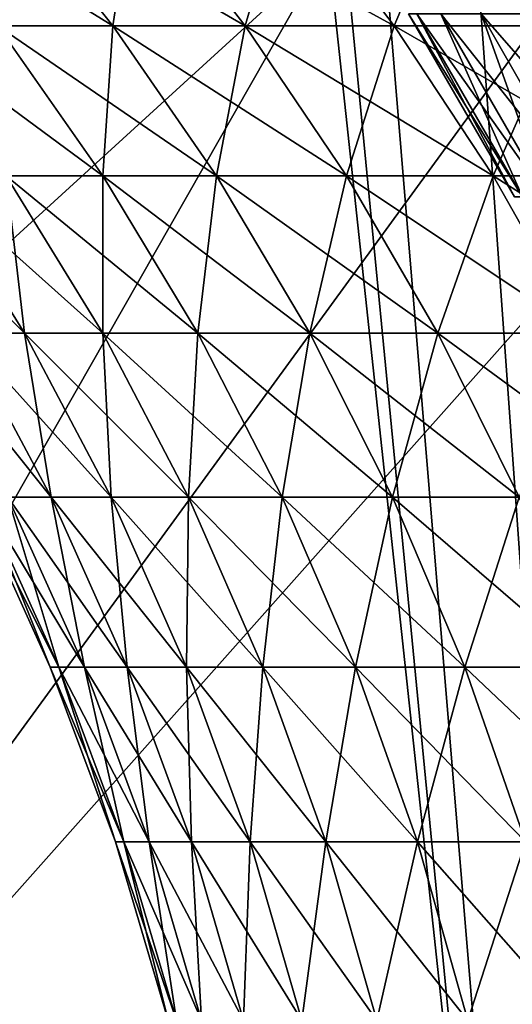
# Model space of a CAD drawing. Header units: millimetres. Extents: x -168 to 168, y -59 to 34.
# Tile 153 of 256: x -36.2 to -33.44, y -20.42 to -14.91. Entities that reach past the tile are written whole.
import ezdxf

# ---------------------------------------------------------------- set-up
doc = ezdxf.new("R2010")
doc.units = ezdxf.units.MM
doc.header["$LTSCALE"] = 33.374815
for name, color, linetype in [('2', 7, 'CONTINUOUS'), ('23', 7, 'CONTINUOUS'), ('24', 7, 'CONTINUOUS'), ('25', 7, 'CONTINUOUS'), ('26', 7, 'CONTINUOUS'), ('3', 7, 'CONTINUOUS'), ('33', 7, 'CONTINUOUS'), ('34', 7, 'CONTINUOUS'), ('37', 7, 'CONTINUOUS'), ('38', 7, 'CONTINUOUS'), ('7', 7, 'CONTINUOUS')]:
    doc.layers.add(name, color=color, linetype=linetype)

msp = doc.modelspace()

# ---------------------------------------------------------------- linework, layer by layer
at = {"layer": '2', "color": 7, "linetype": 'Continuous', "true_color": 0xf5f5f5}
for points in [[(-40.2501, -6.75, 156.767), (-35.3061, -6.75, 157.9539), (-38.4363, -23.5022, 157.372), (-40.2501, -6.75, 156.767)], [(-38.4363, -23.5022, 157.372), (-35.3061, -6.75, 157.9539), (-33.5064, -23.5022, 158.4949), (-38.4363, -23.5022, 157.372)], [(-35.3061, -6.75, 157.9539), (-30.3273, -6.75, 158.9849), (-33.5064, -23.5022, 158.4949), (-35.3061, -6.75, 157.9539)], [(-33.5064, -23.5022, 158.4949), (-30.3273, -6.75, 158.9849), (-28.5438, -23.5022, 159.4633), (-33.5064, -23.5022, 158.4949)]]:
    msp.add_3dface(points, dxfattribs=at)
at = {"layer": '23', "color": 3, "linetype": 'Continuous'}
for points in [[(-36.3194, -14.9477, -11.5944), (-36.3053, -14.1532, -13.6866), (-35.6744, -14.9477, -13.4487), (-36.3194, -14.9477, -11.5944)], [(-36.3053, -14.1532, -13.6866), (-35.5526, -14.1532, -15.5374), (-35.6744, -14.9477, -13.4487), (-36.3053, -14.1532, -13.6866)], [(-35.6744, -14.9477, -13.4487), (-35.5526, -14.1532, -15.5374), (-34.9348, -14.9477, -15.2674), (-35.6744, -14.9477, -13.4487)], [(-35.5526, -14.1532, -15.5374), (-34.7056, -14.1532, -17.347), (-34.9348, -14.9477, -15.2674), (-35.5526, -14.1532, -15.5374)], [(-34.9348, -14.9477, -15.2674), (-34.7056, -14.1532, -17.347), (-34.1025, -14.9477, -17.0455), (-34.9348, -14.9477, -15.2674)], [(-34.7056, -14.1532, -17.347), (-33.7666, -14.1532, -19.1106), (-34.1025, -14.9477, -17.0455), (-34.7056, -14.1532, -17.347)], [(-34.1025, -14.9477, -17.0455), (-33.7666, -14.1532, -19.1106), (-33.1798, -14.9477, -18.7785), (-34.1025, -14.9477, -17.0455)], [(-33.7666, -14.1532, -19.1106), (-32.738, -14.1532, -20.8235), (-33.1798, -14.9477, -18.7785), (-33.7666, -14.1532, -19.1106)], [(-36.271, -15.7872, -9.5521), (-36.3194, -14.9477, -11.5944), (-35.7312, -15.7872, -11.4067), (-36.271, -15.7872, -9.5521)], [(-36.3194, -14.9477, -11.5944), (-35.6744, -14.9477, -13.4487), (-35.7312, -15.7872, -11.4067), (-36.3194, -14.9477, -11.5944)], [(-35.7312, -15.7872, -11.4067), (-35.6744, -14.9477, -13.4487), (-35.0966, -15.7872, -13.2309), (-35.7312, -15.7872, -11.4067)], [(-35.6744, -14.9477, -13.4487), (-34.9348, -14.9477, -15.2674), (-35.0966, -15.7872, -13.2309), (-35.6744, -14.9477, -13.4487)], [(-35.0966, -15.7872, -13.2309), (-34.9348, -14.9477, -15.2674), (-34.369, -15.7872, -15.0201), (-35.0966, -15.7872, -13.2309)], [(-34.9348, -14.9477, -15.2674), (-34.1025, -14.9477, -17.0455), (-34.369, -15.7872, -15.0201), (-34.9348, -14.9477, -15.2674)], [(-34.369, -15.7872, -15.0201), (-34.1025, -14.9477, -17.0455), (-33.5502, -15.7872, -16.7695), (-34.369, -15.7872, -15.0201)], [(-34.1025, -14.9477, -17.0455), (-33.1798, -14.9477, -18.7785), (-33.5502, -15.7872, -16.7695), (-34.1025, -14.9477, -17.0455)], [(-33.5502, -15.7872, -16.7695), (-33.1798, -14.9477, -18.7785), (-32.6424, -15.7872, -18.4744), (-33.5502, -15.7872, -16.7695)], [(-36.5099, -16.6674, -5.6863), (-36.7147, -15.7872, -7.6723), (-36.1688, -16.6674, -7.5582), (-36.5099, -16.6674, -5.6863)], [(-36.7147, -15.7872, -7.6723), (-36.271, -15.7872, -9.5521), (-36.1688, -16.6674, -7.5582), (-36.7147, -15.7872, -7.6723)], [(-36.1688, -16.6674, -7.5582), (-36.271, -15.7872, -9.5521), (-35.7317, -16.6674, -9.4101), (-36.1688, -16.6674, -7.5582)], [(-36.271, -15.7872, -9.5521), (-35.7312, -15.7872, -11.4067), (-35.7317, -16.6674, -9.4101), (-36.271, -15.7872, -9.5521)], [(-35.7317, -16.6674, -9.4101), (-35.7312, -15.7872, -11.4067), (-35.1999, -16.6674, -11.2371), (-35.7317, -16.6674, -9.4101)], [(-35.7312, -15.7872, -11.4067), (-35.0966, -15.7872, -13.2309), (-35.1999, -16.6674, -11.2371), (-35.7312, -15.7872, -11.4067)], [(-35.1999, -16.6674, -11.2371), (-35.0966, -15.7872, -13.2309), (-34.5748, -16.6674, -13.0342), (-35.1999, -16.6674, -11.2371)], [(-35.0966, -15.7872, -13.2309), (-34.369, -15.7872, -15.0201), (-34.5748, -16.6674, -13.0342), (-35.0966, -15.7872, -13.2309)], [(-34.5748, -16.6674, -13.0342), (-34.369, -15.7872, -15.0201), (-33.858, -16.6674, -14.7968), (-34.5748, -16.6674, -13.0342)], [(-34.369, -15.7872, -15.0201), (-33.5502, -15.7872, -16.7695), (-33.858, -16.6674, -14.7968), (-34.369, -15.7872, -15.0201)], [(-33.858, -16.6674, -14.7968), (-33.5502, -15.7872, -16.7695), (-33.0513, -16.6674, -16.5201), (-33.858, -16.6674, -14.7968)], [(-33.5502, -15.7872, -16.7695), (-32.6424, -15.7872, -18.4744), (-33.0513, -16.6674, -16.5201), (-33.5502, -15.7872, -16.7695)], [(-36.2616, -17.5843, -3.7483), (-36.5099, -16.6674, -5.6863), (-36.0206, -17.5843, -5.6101), (-36.2616, -17.5843, -3.7483)], [(-36.5099, -16.6674, -5.6863), (-36.1688, -16.6674, -7.5582), (-36.0206, -17.5843, -5.6101), (-36.5099, -16.6674, -5.6863)], [(-36.0206, -17.5843, -5.6101), (-36.1688, -16.6674, -7.5582), (-35.684, -17.5843, -7.4569), (-36.0206, -17.5843, -5.6101)], [(-36.1688, -16.6674, -7.5582), (-35.7317, -16.6674, -9.4101), (-35.684, -17.5843, -7.4569), (-36.1688, -16.6674, -7.5582)], [(-35.684, -17.5843, -7.4569), (-35.7317, -16.6674, -9.4101), (-35.2528, -17.5843, -9.284), (-35.684, -17.5843, -7.4569)], [(-35.7317, -16.6674, -9.4101), (-35.1999, -16.6674, -11.2371), (-35.2528, -17.5843, -9.284), (-35.7317, -16.6674, -9.4101)], [(-35.2528, -17.5843, -9.284), (-35.1999, -16.6674, -11.2371), (-34.7282, -17.5843, -11.0865), (-35.2528, -17.5843, -9.284)], [(-35.1999, -16.6674, -11.2371), (-34.5748, -16.6674, -13.0342), (-34.7282, -17.5843, -11.0865), (-35.1999, -16.6674, -11.2371)], [(-34.7282, -17.5843, -11.0865), (-34.5748, -16.6674, -13.0342), (-34.1114, -17.5843, -12.8595), (-34.7282, -17.5843, -11.0865)], [(-34.5748, -16.6674, -13.0342), (-33.858, -16.6674, -14.7968), (-34.1114, -17.5843, -12.8595), (-34.5748, -16.6674, -13.0342)], [(-34.1114, -17.5843, -12.8595), (-33.858, -16.6674, -14.7968), (-33.4042, -17.5843, -14.5985), (-34.1114, -17.5843, -12.8595)], [(-33.858, -16.6674, -14.7968), (-33.0513, -16.6674, -16.5201), (-33.4042, -17.5843, -14.5985), (-33.858, -16.6674, -14.7968)], [(-36.4548, -17.5843), (-36.4065, -17.5843, -1.8766), (-36.0245, -18.5334), (-36.4548, -17.5843)], [(-36.0245, -18.5334), (-36.4065, -17.5843, -1.8766), (-35.9767, -18.5334, -1.8545), (-36.0245, -18.5334)], [(-36.4065, -17.5843, -1.8766), (-36.2616, -17.5843, -3.7483), (-35.9767, -18.5334, -1.8545), (-36.4065, -17.5843, -1.8766)], [(-35.9767, -18.5334, -1.8545), (-36.2616, -17.5843, -3.7483), (-35.8335, -18.5334, -3.7041), (-35.9767, -18.5334, -1.8545)], [(-36.2616, -17.5843, -3.7483), (-36.0206, -17.5843, -5.6101), (-35.8335, -18.5334, -3.7041), (-36.2616, -17.5843, -3.7483)], [(-35.8335, -18.5334, -3.7041), (-36.0206, -17.5843, -5.6101), (-35.5953, -18.5334, -5.5438), (-35.8335, -18.5334, -3.7041)], [(-36.0206, -17.5843, -5.6101), (-35.684, -17.5843, -7.4569), (-35.5953, -18.5334, -5.5438), (-36.0206, -17.5843, -5.6101)], [(-35.684, -17.5843, -7.4569), (-35.2528, -17.5843, -9.284), (-35.2627, -18.5334, -7.3689), (-35.684, -17.5843, -7.4569)], [(-35.5953, -18.5334, -5.5438), (-35.684, -17.5843, -7.4569), (-35.2627, -18.5334, -7.3689), (-35.5953, -18.5334, -5.5438)], [(-35.2627, -18.5334, -7.3689), (-35.2528, -17.5843, -9.284), (-34.8367, -18.5334, -9.1744), (-35.2627, -18.5334, -7.3689)], [(-35.2528, -17.5843, -9.284), (-34.7282, -17.5843, -11.0865), (-34.8367, -18.5334, -9.1744), (-35.2528, -17.5843, -9.284)], [(-34.8367, -18.5334, -9.1744), (-34.7282, -17.5843, -11.0865), (-34.3182, -18.5334, -10.9556), (-34.8367, -18.5334, -9.1744)], [(-34.7282, -17.5843, -11.0865), (-34.1114, -17.5843, -12.8595), (-34.3182, -18.5334, -10.9556), (-34.7282, -17.5843, -11.0865)], [(-34.3182, -18.5334, -10.9556), (-34.1114, -17.5843, -12.8595), (-33.7087, -18.5334, -12.7077), (-34.3182, -18.5334, -10.9556)], [(-34.1114, -17.5843, -12.8595), (-33.4042, -17.5843, -14.5985), (-33.7087, -18.5334, -12.7077), (-34.1114, -17.5843, -12.8595)], [(-33.7087, -18.5334, -12.7077), (-33.4042, -17.5843, -14.5985), (-33.0098, -18.5334, -14.4261), (-33.7087, -18.5334, -12.7077)], [(-36.0245, -18.5334), (-35.9767, -18.5334, -1.8545), (-35.661, -19.51), (-36.0245, -18.5334)], [(-35.9767, -18.5334, -1.8545), (-35.8335, -18.5334, -3.7041), (-35.6137, -19.51, -1.8358), (-35.9767, -18.5334, -1.8545)], [(-35.661, -19.51), (-35.9767, -18.5334, -1.8545), (-35.6137, -19.51, -1.8358), (-35.661, -19.51)], [(-35.6137, -19.51, -1.8358), (-35.8335, -18.5334, -3.7041), (-35.472, -19.51, -3.6667), (-35.6137, -19.51, -1.8358)], [(-35.8335, -18.5334, -3.7041), (-35.5953, -18.5334, -5.5438), (-35.472, -19.51, -3.6667), (-35.8335, -18.5334, -3.7041)], [(-35.472, -19.51, -3.6667), (-35.5953, -18.5334, -5.5438), (-35.2362, -19.51, -5.4879), (-35.472, -19.51, -3.6667)], [(-35.5953, -18.5334, -5.5438), (-35.2627, -18.5334, -7.3689), (-35.2362, -19.51, -5.4879), (-35.5953, -18.5334, -5.5438)], [(-35.2362, -19.51, -5.4879), (-35.2627, -18.5334, -7.3689), (-34.907, -19.51, -7.2945), (-35.2362, -19.51, -5.4879)], [(-35.2627, -18.5334, -7.3689), (-34.8367, -18.5334, -9.1744), (-34.907, -19.51, -7.2945), (-35.2627, -18.5334, -7.3689)], [(-34.907, -19.51, -7.2945), (-34.8367, -18.5334, -9.1744), (-34.4852, -19.51, -9.0818), (-34.907, -19.51, -7.2945)], [(-34.8367, -18.5334, -9.1744), (-34.3182, -18.5334, -10.9556), (-34.4852, -19.51, -9.0818), (-34.8367, -18.5334, -9.1744)], [(-34.4852, -19.51, -9.0818), (-34.3182, -18.5334, -10.9556), (-33.972, -19.51, -10.845), (-34.4852, -19.51, -9.0818)], [(-34.3182, -18.5334, -10.9556), (-33.7087, -18.5334, -12.7077), (-33.972, -19.51, -10.845), (-34.3182, -18.5334, -10.9556)], [(-33.972, -19.51, -10.845), (-33.7087, -18.5334, -12.7077), (-33.3686, -19.51, -12.5795), (-33.972, -19.51, -10.845)], [(-33.7087, -18.5334, -12.7077), (-33.0098, -18.5334, -14.4261), (-33.3686, -19.51, -12.5795), (-33.7087, -18.5334, -12.7077)], [(-35.661, -19.51), (-35.6137, -19.51, -1.8358), (-35.3663, -20.5096), (-35.661, -19.51)], [(-35.3663, -20.5096), (-35.6137, -19.51, -1.8358), (-35.3194, -20.5096, -1.8206), (-35.3663, -20.5096)], [(-35.6137, -19.51, -1.8358), (-35.472, -19.51, -3.6667), (-35.3194, -20.5096, -1.8206), (-35.6137, -19.51, -1.8358)], [(-35.3194, -20.5096, -1.8206), (-35.472, -19.51, -3.6667), (-35.1788, -20.5096, -3.6364), (-35.3194, -20.5096, -1.8206)], [(-35.472, -19.51, -3.6667), (-35.2362, -19.51, -5.4879), (-35.1788, -20.5096, -3.6364), (-35.472, -19.51, -3.6667)], [(-35.1788, -20.5096, -3.6364), (-35.2362, -19.51, -5.4879), (-34.945, -20.5096, -5.4425), (-35.1788, -20.5096, -3.6364)], [(-35.2362, -19.51, -5.4879), (-34.907, -19.51, -7.2945), (-34.945, -20.5096, -5.4425), (-35.2362, -19.51, -5.4879)], [(-34.945, -20.5096, -5.4425), (-34.907, -19.51, -7.2945), (-34.6185, -20.5096, -7.2342), (-34.945, -20.5096, -5.4425)], [(-34.907, -19.51, -7.2945), (-34.4852, -19.51, -9.0818), (-34.6185, -20.5096, -7.2342), (-34.907, -19.51, -7.2945)], [(-34.6185, -20.5096, -7.2342), (-34.4852, -19.51, -9.0818), (-34.2002, -20.5096, -9.0068), (-34.6185, -20.5096, -7.2342)], [(-34.4852, -19.51, -9.0818), (-33.972, -19.51, -10.845), (-34.2002, -20.5096, -9.0068), (-34.4852, -19.51, -9.0818)], [(-34.2002, -20.5096, -9.0068), (-33.972, -19.51, -10.845), (-33.6912, -20.5096, -10.7554), (-34.2002, -20.5096, -9.0068)], [(-33.972, -19.51, -10.845), (-33.3686, -19.51, -12.5795), (-33.6912, -20.5096, -10.7554), (-33.972, -19.51, -10.845)], [(-33.6912, -20.5096, -10.7554), (-33.3686, -19.51, -12.5795), (-33.0928, -20.5096, -12.4755), (-33.6912, -20.5096, -10.7554)]]:
    msp.add_3dface(points, dxfattribs=at)
at = {"layer": '24', "color": 3, "linetype": 'Continuous'}
for points in [[(-36.3053, -14.1532, 13.6866), (-36.9617, -14.1532, 11.7995), (-35.6744, -14.9477, 13.4487), (-36.3053, -14.1532, 13.6866)], [(-35.6744, -14.9477, 13.4487), (-36.9617, -14.1532, 11.7995), (-36.3194, -14.9477, 11.5944), (-35.6744, -14.9477, 13.4487)], [(-35.5526, -14.1532, 15.5374), (-36.3053, -14.1532, 13.6866), (-34.9348, -14.9477, 15.2674), (-35.5526, -14.1532, 15.5374)], [(-34.9348, -14.9477, 15.2674), (-36.3053, -14.1532, 13.6866), (-35.6744, -14.9477, 13.4487), (-34.9348, -14.9477, 15.2674)], [(-34.7056, -14.1532, 17.347), (-35.5526, -14.1532, 15.5374), (-34.1025, -14.9477, 17.0455), (-34.7056, -14.1532, 17.347)], [(-34.1025, -14.9477, 17.0455), (-35.5526, -14.1532, 15.5374), (-34.9348, -14.9477, 15.2674), (-34.1025, -14.9477, 17.0455)], [(-33.7666, -14.1532, 19.1106), (-34.7056, -14.1532, 17.347), (-33.1798, -14.9477, 18.7785), (-33.7666, -14.1532, 19.1106)], [(-33.1798, -14.9477, 18.7785), (-34.7056, -14.1532, 17.347), (-34.1025, -14.9477, 17.0455), (-33.1798, -14.9477, 18.7785)], [(-32.738, -14.1532, 20.8235), (-33.7666, -14.1532, 19.1106), (-32.1691, -14.9477, 20.4617), (-32.738, -14.1532, 20.8235)], [(-32.1691, -14.9477, 20.4617), (-33.7666, -14.1532, 19.1106), (-33.1798, -14.9477, 18.7785), (-32.1691, -14.9477, 20.4617)], [(-36.3194, -14.9477, 11.5944), (-36.8681, -14.9477, 9.7094), (-35.7312, -15.7872, 11.4067), (-36.3194, -14.9477, 11.5944)], [(-35.7312, -15.7872, 11.4067), (-36.8681, -14.9477, 9.7094), (-36.271, -15.7872, 9.5521), (-35.7312, -15.7872, 11.4067)], [(-35.6744, -14.9477, 13.4487), (-36.3194, -14.9477, 11.5944), (-35.0966, -15.7872, 13.2309), (-35.6744, -14.9477, 13.4487)], [(-35.0966, -15.7872, 13.2309), (-36.3194, -14.9477, 11.5944), (-35.7312, -15.7872, 11.4067), (-35.0966, -15.7872, 13.2309)], [(-34.369, -15.7872, 15.0201), (-35.6744, -14.9477, 13.4487), (-35.0966, -15.7872, 13.2309), (-34.369, -15.7872, 15.0201)], [(-34.9348, -14.9477, 15.2674), (-35.6744, -14.9477, 13.4487), (-34.369, -15.7872, 15.0201), (-34.9348, -14.9477, 15.2674)], [(-33.5502, -15.7872, 16.7695), (-34.9348, -14.9477, 15.2674), (-34.369, -15.7872, 15.0201), (-33.5502, -15.7872, 16.7695)], [(-34.1025, -14.9477, 17.0455), (-34.9348, -14.9477, 15.2674), (-33.5502, -15.7872, 16.7695), (-34.1025, -14.9477, 17.0455)], [(-33.1798, -14.9477, 18.7785), (-34.1025, -14.9477, 17.0455), (-32.6424, -15.7872, 18.4744), (-33.1798, -14.9477, 18.7785)], [(-32.6424, -15.7872, 18.4744), (-34.1025, -14.9477, 17.0455), (-33.5502, -15.7872, 16.7695), (-32.6424, -15.7872, 18.4744)], [(-36.7147, -15.7872, 7.6723), (-37.0609, -15.7872, 5.7721), (-36.1688, -16.6674, 7.5582), (-36.7147, -15.7872, 7.6723)], [(-36.1688, -16.6674, 7.5582), (-37.0609, -15.7872, 5.7721), (-36.5099, -16.6674, 5.6863), (-36.1688, -16.6674, 7.5582)], [(-36.271, -15.7872, 9.5521), (-36.7147, -15.7872, 7.6723), (-35.7317, -16.6674, 9.4101), (-36.271, -15.7872, 9.5521)], [(-35.7317, -16.6674, 9.4101), (-36.7147, -15.7872, 7.6723), (-36.1688, -16.6674, 7.5582), (-35.7317, -16.6674, 9.4101)], [(-35.1999, -16.6674, 11.2371), (-36.271, -15.7872, 9.5521), (-35.7317, -16.6674, 9.4101), (-35.1999, -16.6674, 11.2371)], [(-35.7312, -15.7872, 11.4067), (-36.271, -15.7872, 9.5521), (-35.1999, -16.6674, 11.2371), (-35.7312, -15.7872, 11.4067)], [(-34.5748, -16.6674, 13.0342), (-35.7312, -15.7872, 11.4067), (-35.1999, -16.6674, 11.2371), (-34.5748, -16.6674, 13.0342)], [(-35.0966, -15.7872, 13.2309), (-35.7312, -15.7872, 11.4067), (-34.5748, -16.6674, 13.0342), (-35.0966, -15.7872, 13.2309)], [(-34.369, -15.7872, 15.0201), (-35.0966, -15.7872, 13.2309), (-33.858, -16.6674, 14.7968), (-34.369, -15.7872, 15.0201)], [(-33.858, -16.6674, 14.7968), (-35.0966, -15.7872, 13.2309), (-34.5748, -16.6674, 13.0342), (-33.858, -16.6674, 14.7968)], [(-33.5502, -15.7872, 16.7695), (-34.369, -15.7872, 15.0201), (-33.0513, -16.6674, 16.5201), (-33.5502, -15.7872, 16.7695)], [(-33.0513, -16.6674, 16.5201), (-34.369, -15.7872, 15.0201), (-33.858, -16.6674, 14.7968), (-33.0513, -16.6674, 16.5201)], [(-32.6424, -15.7872, 18.4744), (-33.5502, -15.7872, 16.7695), (-32.1571, -16.6674, 18.1997), (-32.6424, -15.7872, 18.4744)], [(-32.1571, -16.6674, 18.1997), (-33.5502, -15.7872, 16.7695), (-33.0513, -16.6674, 16.5201), (-32.1571, -16.6674, 18.1997)], [(-36.0206, -17.5843, 5.6101), (-36.7542, -16.6674, 3.7992), (-36.2616, -17.5843, 3.7483), (-36.0206, -17.5843, 5.6101)], [(-36.5099, -16.6674, 5.6863), (-36.7542, -16.6674, 3.7992), (-36.0206, -17.5843, 5.6101), (-36.5099, -16.6674, 5.6863)], [(-35.684, -17.5843, 7.4569), (-36.5099, -16.6674, 5.6863), (-36.0206, -17.5843, 5.6101), (-35.684, -17.5843, 7.4569)], [(-36.1688, -16.6674, 7.5582), (-36.5099, -16.6674, 5.6863), (-35.684, -17.5843, 7.4569), (-36.1688, -16.6674, 7.5582)], [(-35.7317, -16.6674, 9.4101), (-36.1688, -16.6674, 7.5582), (-35.2528, -17.5843, 9.284), (-35.7317, -16.6674, 9.4101)], [(-35.2528, -17.5843, 9.284), (-36.1688, -16.6674, 7.5582), (-35.684, -17.5843, 7.4569), (-35.2528, -17.5843, 9.284)], [(-35.1999, -16.6674, 11.2371), (-35.7317, -16.6674, 9.4101), (-34.7282, -17.5843, 11.0865), (-35.1999, -16.6674, 11.2371)], [(-34.7282, -17.5843, 11.0865), (-35.7317, -16.6674, 9.4101), (-35.2528, -17.5843, 9.284), (-34.7282, -17.5843, 11.0865)], [(-34.5748, -16.6674, 13.0342), (-35.1999, -16.6674, 11.2371), (-34.1114, -17.5843, 12.8595), (-34.5748, -16.6674, 13.0342)], [(-34.1114, -17.5843, 12.8595), (-35.1999, -16.6674, 11.2371), (-34.7282, -17.5843, 11.0865), (-34.1114, -17.5843, 12.8595)], [(-33.858, -16.6674, 14.7968), (-34.5748, -16.6674, 13.0342), (-33.4042, -17.5843, 14.5985), (-33.858, -16.6674, 14.7968)], [(-33.4042, -17.5843, 14.5985), (-34.5748, -16.6674, 13.0342), (-34.1114, -17.5843, 12.8595), (-33.4042, -17.5843, 14.5985)], [(-33.0513, -16.6674, 16.5201), (-33.858, -16.6674, 14.7968), (-32.6084, -17.5843, 16.2987), (-33.0513, -16.6674, 16.5201)], [(-32.6084, -17.5843, 16.2987), (-33.858, -16.6674, 14.7968), (-33.4042, -17.5843, 14.5985), (-32.6084, -17.5843, 16.2987)], [(-36.4065, -17.5843, 1.8766), (-36.4548, -17.5843), (-35.9767, -18.5334, 1.8545), (-36.4065, -17.5843, 1.8766)], [(-36.4548, -17.5843), (-36.0245, -18.5334), (-35.9767, -18.5334, 1.8545), (-36.4548, -17.5843)], [(-36.2616, -17.5843, 3.7483), (-36.4065, -17.5843, 1.8766), (-35.8335, -18.5334, 3.7041), (-36.2616, -17.5843, 3.7483)], [(-35.8335, -18.5334, 3.7041), (-36.4065, -17.5843, 1.8766), (-35.9767, -18.5334, 1.8545), (-35.8335, -18.5334, 3.7041)], [(-36.0206, -17.5843, 5.6101), (-36.2616, -17.5843, 3.7483), (-35.5953, -18.5334, 5.5438), (-36.0206, -17.5843, 5.6101)], [(-35.5953, -18.5334, 5.5438), (-36.2616, -17.5843, 3.7483), (-35.8335, -18.5334, 3.7041), (-35.5953, -18.5334, 5.5438)], [(-35.684, -17.5843, 7.4569), (-36.0206, -17.5843, 5.6101), (-35.2627, -18.5334, 7.3689), (-35.684, -17.5843, 7.4569)], [(-35.2627, -18.5334, 7.3689), (-36.0206, -17.5843, 5.6101), (-35.5953, -18.5334, 5.5438), (-35.2627, -18.5334, 7.3689)], [(-35.2528, -17.5843, 9.284), (-35.684, -17.5843, 7.4569), (-34.8367, -18.5334, 9.1744), (-35.2528, -17.5843, 9.284)], [(-34.8367, -18.5334, 9.1744), (-35.684, -17.5843, 7.4569), (-35.2627, -18.5334, 7.3689), (-34.8367, -18.5334, 9.1744)], [(-34.7282, -17.5843, 11.0865), (-35.2528, -17.5843, 9.284), (-34.3182, -18.5334, 10.9556), (-34.7282, -17.5843, 11.0865)], [(-34.3182, -18.5334, 10.9556), (-35.2528, -17.5843, 9.284), (-34.8367, -18.5334, 9.1744), (-34.3182, -18.5334, 10.9556)], [(-33.7087, -18.5334, 12.7077), (-34.7282, -17.5843, 11.0865), (-34.3182, -18.5334, 10.9556), (-33.7087, -18.5334, 12.7077)], [(-34.1114, -17.5843, 12.8595), (-34.7282, -17.5843, 11.0865), (-33.7087, -18.5334, 12.7077), (-34.1114, -17.5843, 12.8595)], [(-33.0098, -18.5334, 14.4261), (-34.1114, -17.5843, 12.8595), (-33.7087, -18.5334, 12.7077), (-33.0098, -18.5334, 14.4261)], [(-33.4042, -17.5843, 14.5985), (-34.1114, -17.5843, 12.8595), (-33.0098, -18.5334, 14.4261), (-33.4042, -17.5843, 14.5985)], [(-36.0245, -18.5334), (-35.661, -19.51), (-35.6137, -19.51, 1.8358), (-36.0245, -18.5334)], [(-35.9767, -18.5334, 1.8545), (-36.0245, -18.5334), (-35.6137, -19.51, 1.8358), (-35.9767, -18.5334, 1.8545)], [(-35.472, -19.51, 3.6667), (-35.9767, -18.5334, 1.8545), (-35.6137, -19.51, 1.8358), (-35.472, -19.51, 3.6667)], [(-35.8335, -18.5334, 3.7041), (-35.9767, -18.5334, 1.8545), (-35.472, -19.51, 3.6667), (-35.8335, -18.5334, 3.7041)], [(-35.2362, -19.51, 5.4879), (-35.8335, -18.5334, 3.7041), (-35.472, -19.51, 3.6667), (-35.2362, -19.51, 5.4879)], [(-35.5953, -18.5334, 5.5438), (-35.8335, -18.5334, 3.7041), (-35.2362, -19.51, 5.4879), (-35.5953, -18.5334, 5.5438)], [(-35.2627, -18.5334, 7.3689), (-35.5953, -18.5334, 5.5438), (-34.907, -19.51, 7.2945), (-35.2627, -18.5334, 7.3689)], [(-34.907, -19.51, 7.2945), (-35.5953, -18.5334, 5.5438), (-35.2362, -19.51, 5.4879), (-34.907, -19.51, 7.2945)], [(-34.8367, -18.5334, 9.1744), (-35.2627, -18.5334, 7.3689), (-34.4852, -19.51, 9.0818), (-34.8367, -18.5334, 9.1744)], [(-34.4852, -19.51, 9.0818), (-35.2627, -18.5334, 7.3689), (-34.907, -19.51, 7.2945), (-34.4852, -19.51, 9.0818)], [(-34.3182, -18.5334, 10.9556), (-34.8367, -18.5334, 9.1744), (-33.972, -19.51, 10.845), (-34.3182, -18.5334, 10.9556)], [(-33.972, -19.51, 10.845), (-34.8367, -18.5334, 9.1744), (-34.4852, -19.51, 9.0818), (-33.972, -19.51, 10.845)], [(-33.7087, -18.5334, 12.7077), (-34.3182, -18.5334, 10.9556), (-33.3686, -19.51, 12.5795), (-33.7087, -18.5334, 12.7077)], [(-33.3686, -19.51, 12.5795), (-34.3182, -18.5334, 10.9556), (-33.972, -19.51, 10.845), (-33.3686, -19.51, 12.5795)], [(-32.6768, -19.51, 14.2806), (-33.7087, -18.5334, 12.7077), (-33.3686, -19.51, 12.5795), (-32.6768, -19.51, 14.2806)], [(-33.0098, -18.5334, 14.4261), (-33.7087, -18.5334, 12.7077), (-32.6768, -19.51, 14.2806), (-33.0098, -18.5334, 14.4261)], [(-35.661, -19.51), (-35.3663, -20.5096), (-35.3194, -20.5096, 1.8206), (-35.661, -19.51)], [(-35.6137, -19.51, 1.8358), (-35.661, -19.51), (-35.3194, -20.5096, 1.8206), (-35.6137, -19.51, 1.8358)], [(-35.472, -19.51, 3.6667), (-35.6137, -19.51, 1.8358), (-35.1788, -20.5096, 3.6364), (-35.472, -19.51, 3.6667)], [(-35.1788, -20.5096, 3.6364), (-35.6137, -19.51, 1.8358), (-35.3194, -20.5096, 1.8206), (-35.1788, -20.5096, 3.6364)], [(-35.2362, -19.51, 5.4879), (-35.472, -19.51, 3.6667), (-34.945, -20.5096, 5.4425), (-35.2362, -19.51, 5.4879)], [(-34.945, -20.5096, 5.4425), (-35.472, -19.51, 3.6667), (-35.1788, -20.5096, 3.6364), (-34.945, -20.5096, 5.4425)], [(-34.907, -19.51, 7.2945), (-35.2362, -19.51, 5.4879), (-34.6185, -20.5096, 7.2342), (-34.907, -19.51, 7.2945)], [(-34.6185, -20.5096, 7.2342), (-35.2362, -19.51, 5.4879), (-34.945, -20.5096, 5.4425), (-34.6185, -20.5096, 7.2342)], [(-34.4852, -19.51, 9.0818), (-34.907, -19.51, 7.2945), (-34.2002, -20.5096, 9.0068), (-34.4852, -19.51, 9.0818)], [(-34.2002, -20.5096, 9.0068), (-34.907, -19.51, 7.2945), (-34.6185, -20.5096, 7.2342), (-34.2002, -20.5096, 9.0068)], [(-33.972, -19.51, 10.845), (-34.4852, -19.51, 9.0818), (-33.6912, -20.5096, 10.7554), (-33.972, -19.51, 10.845)], [(-33.6912, -20.5096, 10.7554), (-34.4852, -19.51, 9.0818), (-34.2002, -20.5096, 9.0068), (-33.6912, -20.5096, 10.7554)], [(-33.3686, -19.51, 12.5795), (-33.972, -19.51, 10.845), (-33.0928, -20.5096, 12.4755), (-33.3686, -19.51, 12.5795)], [(-33.0928, -20.5096, 12.4755), (-33.972, -19.51, 10.845), (-33.6912, -20.5096, 10.7554), (-33.0928, -20.5096, 12.4755)]]:
    msp.add_3dface(points, dxfattribs=at)
at = {"layer": '25', "color": 7, "linetype": 'Continuous', "true_color": 0xf5f5f5}
for points in [[(-33.3853, -15.9046, -1.7209), (-34.0218, -14.8807), (-33.4296, -15.9046), (-33.3853, -15.9046, -1.7209)], [(-33.9767, -14.8807, -1.7514), (-34.0218, -14.8807), (-33.3853, -15.9046, -1.7209), (-33.9767, -14.8807, -1.7514)], [(-33.8415, -14.8807, -3.4982), (-33.9767, -14.8807, -1.7514), (-33.2524, -15.9046, -3.4373), (-33.8415, -14.8807, -3.4982)], [(-33.2524, -15.9046, -3.4373), (-33.9767, -14.8807, -1.7514), (-33.3853, -15.9046, -1.7209), (-33.2524, -15.9046, -3.4373)], [(-33.6166, -14.8807, -5.2356), (-33.8415, -14.8807, -3.4982), (-33.0314, -15.9046, -5.1445), (-33.6166, -14.8807, -5.2356)], [(-33.0314, -15.9046, -5.1445), (-33.8415, -14.8807, -3.4982), (-33.2524, -15.9046, -3.4373), (-33.0314, -15.9046, -5.1445)], [(-32.7227, -15.9046, -6.8381), (-33.6166, -14.8807, -5.2356), (-33.0314, -15.9046, -5.1445), (-32.7227, -15.9046, -6.8381)], [(-33.3025, -14.8807, -6.9592), (-33.6166, -14.8807, -5.2356), (-32.7227, -15.9046, -6.8381), (-33.3025, -14.8807, -6.9592)]]:
    msp.add_3dface(points, dxfattribs=at)
at = {"layer": '26', "color": 7, "linetype": 'Continuous', "true_color": 0xf5f5f5}
for points in [[(-33.4296, -15.9046), (-34.0218, -14.8807), (-33.9767, -14.8807, 1.7514), (-33.4296, -15.9046)], [(-33.9767, -14.8807, 1.7514), (-33.8415, -14.8807, 3.4982), (-33.3853, -15.9046, 1.7209), (-33.9767, -14.8807, 1.7514)], [(-33.4296, -15.9046), (-33.9767, -14.8807, 1.7514), (-33.3853, -15.9046, 1.7209), (-33.4296, -15.9046)], [(-33.3853, -15.9046, 1.7209), (-33.8415, -14.8807, 3.4982), (-33.2524, -15.9046, 3.4373), (-33.3853, -15.9046, 1.7209)], [(-33.8415, -14.8807, 3.4982), (-33.6166, -14.8807, 5.2356), (-33.2524, -15.9046, 3.4373), (-33.8415, -14.8807, 3.4982)], [(-33.2524, -15.9046, 3.4373), (-33.6166, -14.8807, 5.2356), (-33.0314, -15.9046, 5.1445), (-33.2524, -15.9046, 3.4373)], [(-33.6166, -14.8807, 5.2356), (-33.3025, -14.8807, 6.9592), (-33.0314, -15.9046, 5.1445), (-33.6166, -14.8807, 5.2356)]]:
    msp.add_3dface(points, dxfattribs=at)
at = {"layer": '3', "color": 7, "linetype": 'Continuous', "true_color": 0xf5f5f5}
for points in [[(-35.3034, -4.9554, -157.9384), (-40.247, -4.9554, -156.7516), (-38.4363, -23.5022, -157.372), (-35.3034, -4.9554, -157.9384)], [(-33.5064, -23.5022, -158.4949), (-35.3034, -4.9554, -157.9384), (-38.4363, -23.5022, -157.372), (-33.5064, -23.5022, -158.4949)], [(-30.325, -4.9554, -158.9694), (-35.3034, -4.9554, -157.9384), (-33.5064, -23.5022, -158.4949), (-30.325, -4.9554, -158.9694)], [(-28.5438, -23.5022, -159.4633), (-30.325, -4.9554, -158.9694), (-33.5064, -23.5022, -158.4949), (-28.5438, -23.5022, -159.4633)]]:
    msp.add_3dface(points, dxfattribs=at)
at = {"layer": '33', "color": 3, "linetype": 'Continuous'}
for points in [[(-38.4535, -23.643, 163.4941), (-33.4004, -23.643, 164.6007), (-38.0096, 31.8789, 161.6067), (-38.4535, -23.643, 163.4941)], [(-38.0096, 31.8789, 161.6067), (-33.4004, -23.643, 164.6007), (-33.0148, 31.8789, 162.7006), (-38.0096, 31.8789, 161.6067)]]:
    msp.add_3dface(points, dxfattribs=at)
at = {"layer": '34', "color": 3, "linetype": 'Continuous'}
for points in [[(-33.0148, 31.8789, -162.7006), (-38.4535, -23.643, -163.4941), (-38.0096, 31.8789, -161.6067), (-33.0148, 31.8789, -162.7006)], [(-33.4004, -23.643, -164.6007), (-38.4535, -23.643, -163.4941), (-33.0148, 31.8789, -162.7006), (-33.4004, -23.643, -164.6007)]]:
    msp.add_3dface(points, dxfattribs=at)
at = {"layer": '37', "color": 7, "linetype": 'Continuous', "true_color": 0xf5f5f5}
for points in [[(-37.9668, -23.85, -161.425), (-32.9778, -23.85, -162.5176), (-36.769, 29.2893, -160.2747), (-37.9668, -23.85, -161.425)], [(-36.769, 29.2893, -160.2747), (-32.9778, -23.85, -162.5176), (-31.7667, 29.2893, -161.3407), (-36.769, 29.2893, -160.2747)]]:
    msp.add_3dface(points, dxfattribs=at)
at = {"layer": '38', "color": 7, "linetype": 'Continuous', "true_color": 0xf5f5f5}
for points in [[(-34.272, 29.2893, 160.8271), (-37.9668, -23.85, 161.425), (-39.2571, 29.2893, 159.6835), (-34.272, 29.2893, 160.8271)], [(-32.9776, -23.85, 162.5176), (-37.9668, -23.85, 161.425), (-34.272, 29.2893, 160.8271), (-32.9776, -23.85, 162.5176)], [(-29.2537, 29.2893, 161.8152), (-32.9776, -23.85, 162.5176), (-34.272, 29.2893, 160.8271), (-29.2537, 29.2893, 161.8152)]]:
    msp.add_3dface(points, dxfattribs=at)
at = {"layer": '7', "color": 7, "linetype": 'Continuous', "true_color": 0xf6f6f6}
for points in [[(-44.5701, -23.75, 151.7918), (-49.3637, -23.75, 150.3013), (-34.3088, -10.5606, 114.0374), (-44.5701, -23.75, 151.7918)], [(-34.3088, -10.5606, 114.0374), (-49.3637, -23.75, 150.3013), (-36.3858, -10.5606, 113.3918), (-34.3088, -10.5606, 114.0374)], [(-39.7316, -23.75, 153.1295), (-44.5701, -23.75, 151.7918), (-30.121, -10.5606, 115.2144), (-39.7316, -23.75, 153.1295)], [(-30.121, -10.5606, 115.2144), (-44.5701, -23.75, 151.7918), (-32.2202, -10.5606, 114.645), (-30.121, -10.5606, 115.2144)], [(-32.2202, -10.5606, 114.645), (-44.5701, -23.75, 151.7918), (-34.3088, -10.5606, 114.0374), (-32.2202, -10.5606, 114.645)], [(-44.5701, -23.75, -151.7918), (-39.7316, -23.75, -153.1295), (-32.2202, -10.5606, -114.645), (-44.5701, -23.75, -151.7918)], [(-36.3858, -10.5606, -113.3918), (-44.5701, -23.75, -151.7918), (-34.3088, -10.5606, -114.0374), (-36.3858, -10.5606, -113.3918)], [(-34.3088, -10.5606, -114.0374), (-44.5701, -23.75, -151.7918), (-32.2202, -10.5606, -114.645), (-34.3088, -10.5606, -114.0374)], [(-34.8531, -23.75, 154.313), (-39.7316, -23.75, 153.1295), (-28.0117, -10.5606, 115.7453), (-34.8531, -23.75, 154.313)], [(-28.0117, -10.5606, 115.7453), (-39.7316, -23.75, 153.1295), (-30.121, -10.5606, 115.2144), (-28.0117, -10.5606, 115.7453)], [(-39.7316, -23.75, -153.1295), (-34.8531, -23.75, -154.313), (-28.0117, -10.5606, -115.7453), (-39.7316, -23.75, -153.1295)], [(-32.2202, -10.5606, -114.645), (-39.7316, -23.75, -153.1295), (-30.121, -10.5606, -115.2144), (-32.2202, -10.5606, -114.645)], [(-30.121, -10.5606, -115.2144), (-39.7316, -23.75, -153.1295), (-28.0117, -10.5606, -115.7453), (-30.121, -10.5606, -115.2144)], [(-23.7657, -10.5606, 116.6911), (-34.8531, -23.75, 154.313), (-25.893, -10.5606, 116.2376), (-23.7657, -10.5606, 116.6911)], [(-25.893, -10.5606, 116.2376), (-34.8531, -23.75, 154.313), (-28.0117, -10.5606, 115.7453), (-25.893, -10.5606, 116.2376)], [(-29.9395, -23.75, 155.3411), (-34.8531, -23.75, 154.313), (-23.7657, -10.5606, 116.6911), (-29.9395, -23.75, 155.3411)], [(-34.8531, -23.75, -154.313), (-29.9395, -23.75, -155.3411), (-25.893, -10.5606, -116.2376), (-34.8531, -23.75, -154.313)], [(-28.0117, -10.5606, -115.7453), (-34.8531, -23.75, -154.313), (-25.893, -10.5606, -116.2376), (-28.0117, -10.5606, -115.7453)]]:
    msp.add_3dface(points, dxfattribs=at)

doc.saveas('drawing.dxf')
